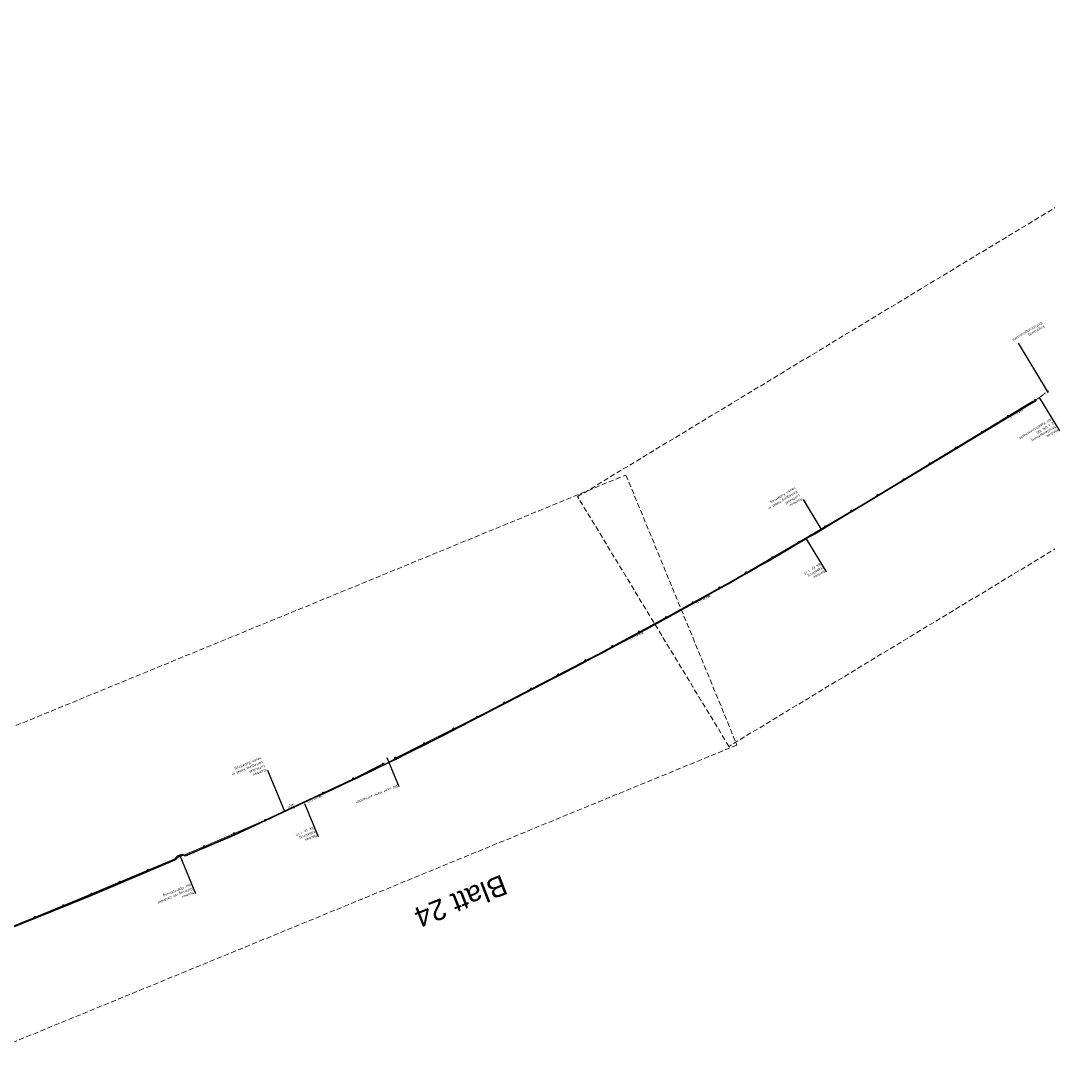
# Model space of a CAD drawing. Header units: metres. Extents: x 3425266 to 3446567, y 5432533 to 5452217.
# Tile 3 of 82: x 3428811 to 3429820, y 5433913 to 5434946. Entities that reach past the tile are written whole.
import ezdxf
from ezdxf import colors
from ezdxf.entities.mleader import LeaderData, LeaderLine
from ezdxf.math import Vec2, Vec3

# ---------------------------------------------------------------- set-up
doc = ezdxf.new("R2010")
doc.units = ezdxf.units.M
doc.header["$MEASUREMENT"] = 0
doc.linetypes.add('DASHED', pattern=[0.75, 0.5, -0.25])
doc.linetypes.add('STRICHLINIEX2', pattern=[1.5, 1, -0.5])
doc.layers.get('0').update_dxf_attribs({"true_color": 0x939393})
doc.layers.add('B_KTB_Text', color=7, linetype='Continuous', lineweight=18, true_color=0x939393)
doc.layers.add('MC-AL-Blattschnitte_3433', color=30, linetype='STRICHLINIEX2', lineweight=18, plot=False)
for name, color, linetype, lineweight in [('MC-AL_Neubau_Planung-ESTW-Landau-Kabel_ausgeschaltet_TXT', 50, 'Continuous', 25), ('MC_P_Beschriftung_Kabeltrog_TXT', 10, 'Continuous', 25), ('N_KTB', 10, 'Continuous', 25), ('N_KTB Verrohrung', 10, 'DASHED', 25), ('N_KTB_Text', 10, 'Continuous', 18), ('R_KTB', 40, 'Continuous', 18), ('R_KTB_Text', 40, 'Continuous', 18)]:
    doc.layers.add(name, color=color, linetype=linetype, lineweight=lineweight)
doc.styles.add('Isocpeur', font='isocpeur.ttf')
doc.styles.add('K_ISOCP', font='k_isocp.shx')
doc.styles.get("Standard").update_dxf_attribs({"font": 'arial.ttf'})
doc.dimstyles.get("Standard").update_dxf_attribs({"dimtxt": 0.18, "dimasz": 0.18, "dimexe": 0.18, "dimexo": 0.0625, "dimgap": 0.09, "dimtad": 0, "dimtih": 1, "dimtoh": 1, "dimdec": 4, "dimzin": 0, "dimdsep": 46, "dimtxsty": 'Standard', "dimcen": 0.09, "dimadec": 0, "dimazin": 0, "dimtfac": 1, "dimtdec": 4, "dimtofl": 0, "dimtmove": 0, "dimatfit": 1, "dimfxl": 1, "dimtolj": 1, "dimtzin": 0, "dimarcsym": 0})

# ---------------------------------------------------------------- blocks, each defined once
blk = doc.blocks.new('_None')
blk = doc.blocks.new('Mast')
at = {"layer": 'R_KTB'}
for p, q in [((0.6, 0.4), (-0.6, -0.4)), ((-0.4, 0.6), (0.4, -0.6))]:
    blk.add_line(p, q, dxfattribs=at)
blk.add_lwpolyline([(-0.6, -0.4), (-0.6, -0.5), (-0.5, -0.5), (-0.5, -0.6), (-0.4, -0.6), (-0.4, -0.7), (-0.3, -0.7), (-0.2, -0.7), (-0.1, -0.7), (-0.1, -0.7), (0, -0.7), (0.1, -0.7), (0.2, -0.7), (0.2, -0.7), (0.3, -0.7), (0.4, -0.6), (0.5, -0.6), (0.5, -0.5), (0.6, -0.5), (0.6, -0.4), (0.7, -0.4), (0.7, -0.3), (0.7, -0.2), (0.7, -0.1), (0.7, -0.1), (0.8, 0), (0.7, 0.1), (0.7, 0.2), (0.7, 0.2), (0.7, 0.3), (0.6, 0.4), (0.6, 0.5), (0.5, 0.5), (0.5, 0.6), (0.4, 0.6), (0.4, 0.7), (0.3, 0.7), (0.2, 0.7), (0.1, 0.7), (0.1, 0.7), (0, 0.8), (-0.1, 0.7), (-0.2, 0.7), (-0.2, 0.7), (-0.3, 0.7), (-0.4, 0.6), (-0.5, 0.6), (-0.5, 0.5), (-0.6, 0.5), (-0.6, 0.4), (-0.7, 0.4), (-0.7, 0.3), (-0.7, 0.2), (-0.7, 0.1), (-0.7, 0.1), (-0.7, 0), (-0.7, -0.1), (-0.7, -0.2), (-0.7, -0.2), (-0.7, -0.3), (-0.6, -0.4)], dxfattribs=at)
blk = doc.blocks.new('_Oblique')
at = {"color": 0, "linetype": 'ByBlock', "lineweight": -2}
blk.add_line((-0.5, -0.5), (0.5, 0.5), dxfattribs=at)
blk = doc.blocks.new('*D66')
at = {"layer": 'Defpoints', "color": 0, "lineweight": 5, "transparency": 16777216}
for p in [(3429075.2, 5434175.1), (3429076.6, 5434172), (3429076.7, 5434172)]:
    blk.add_point(p, dxfattribs=at)
at = {"layer": 'N_KTB_Text', "color": 0, "lineweight": 0, "transparency": 16777216}
for p, q in [((3429075.2, 5434175.1), (3429075.1, 5434175.1)), ((3429075.1, 5434175.1), (3429075.4, 5434174.6)), ((3429076.6, 5434172), (3429076.4, 5434172.5)), ((3429076.7, 5434172), (3429076.6, 5434172))]:
    blk.add_line(p, q, dxfattribs=at)
at = {"layer": 'N_KTB_Text', "color": 0, "lineweight": 0, "transparency": 16777216, "xscale": 0.5, "yscale": 0.5, "zscale": 0.5}
for p, rotation in [((3429075.1, 5434175.1), 115.3358500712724), ((3429076.6, 5434172), 295.3358500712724)]:
    blk.add_blockref('_Oblique', p, dxfattribs=dict(at, rotation=rotation))
at = {"layer": 'N_KTB_Text', "color": 0, "transparency": 16777216, "insert": (3429075.9, 5434173.5), "char_height": 1.8, "attachment_point": 5, "rotation": 202.3398, "style": 'Isocpeur'}
blk.add_mtext('\\A1;{\\L>}3,25', dxfattribs=at)

msp = doc.modelspace()

# ---------------------------------------------------------------- linework, layer by layer
at = {"layer": 'N_KTB', "flags": 128}
msp.add_lwpolyline([(3429820.033, 5434582.002), (3429819.198, 5434581.452), (3429819.661, 5434580.751), (3429820.495, 5434581.301), (3429820.033, 5434582.002)], close=True, dxfattribs=at)
msp.add_lwpolyline([(3429820.078, 5434581.026), (3429819.615, 5434581.727)], dxfattribs=at)
at = {"layer": 'R_KTB', "flags": 128}
for points in [[(3428990.906, 5434133.989), (3429020.267, 5434146.669), (3429050.909, 5434159.748), (3429079.114, 5434172.571), (3429107.832, 5434186.665), (3429137.315, 5434200.604), (3429166.625, 5434215.182)], [(3428990.906, 5434133.989), (3428866.886, 5434081.73), (3428822.168, 5434063.436), (3428759.633, 5434038.377), (3428653.714, 5433995.702), (3428634.371, 5433987.803)]]:
    msp.add_lwpolyline(points, dxfattribs=at)

# ---------------------------------------------------------------- block references
at = {"layer": 'R_KTB'}
for p, rotation in [((3429780.933, 5434556.998), 211.2322736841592), ((3429755.281, 5434541.442), 211.2322736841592), ((3429729.628, 5434525.887), 211.2322736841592), ((3429703.976, 5434510.332), 211.2322736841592), ((3429678.324, 5434494.777), 211.2322736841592), ((3429652.672, 5434479.221), 211.2322736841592), ((3429626.953, 5434463.778), 210.6149749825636), ((3429549.372, 5434418.159), 210.0355850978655), ((3429523.401, 5434403.143), 210.0355850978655), ((3429497.272, 5434388.404), 209.1324699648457), ((3429471.067, 5434373.799), 209.1324699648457), ((3429444.846, 5434359.223), 208.3278148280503), ((3429418.439, 5434344.988), 208.3278148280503), ((3429392.031, 5434330.752), 208.3278148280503), ((3429365.523, 5434316.708), 207.5094226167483), ((3429338.915, 5434302.851), 207.5094226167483), ((3429312.307, 5434288.994), 207.5094226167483), ((3429285.732, 5434275.074), 207.7055915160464), ((3429259.077, 5434261.309), 206.5787883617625), ((3429236.003, 5434249.765), 264.0443841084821), ((3429207.02, 5434235.325), 263.178687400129), ((3429107.832, 5434186.665), 263.178687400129), ((3429050.909, 5434159.748), 263.178687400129), ((3429020.267, 5434146.669), 263.178687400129), ((3428990.906, 5434133.989), 263.178687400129), ((3428963.26, 5434122.339), 202.8493426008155), ((3428935.614, 5434110.69), 202.8493426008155), ((3428907.968, 5434099.041), 202.8493426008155), ((3428880.323, 5434087.392), 202.8493426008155), ((3428852.615, 5434075.891), 202.2491123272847), ((3428824.848, 5434064.532), 202.2491123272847)]:
    msp.add_blockref('Mast', p, dxfattribs=dict(at, rotation=rotation))

# ---------------------------------------------------------------- texts
at = {"layer": 'MC-AL-Blattschnitte_3433', "insert": (3429290.786, 5434088.152), "char_height": 20, "attachment_point": 1, "rotation": 201.339847}
msp.add_mtext_dynamic_manual_height_columns('Blatt 24', width=268.81549, gutter_width=1, heights=[0], dxfattribs=at)
at = {"layer": 'MC_P_Beschriftung_Kabeltrog_TXT', "char_height": 1.8, "attachment_point": 1, "rotation": 209.305939, "style": 'K_ISOCP'}
for insert in [(3429488.653, 5434379.833), (3429422.585, 5434343.506)]:
    msp.add_mtext_dynamic_manual_height_columns('BKK Gr. I i. F.', width=17.65098, gutter_width=12.5, heights=[0], dxfattribs=dict(at, insert=insert))

# ---------------------------------------------------------------- leaders
at = {"layer": 'MC-AL_Neubau_Planung-ESTW-Landau-Kabel_ausgeschaltet_TXT'}
ml = msp.add_multileader_mtext('Standard', dxfattribs=at)
ml.set_content('Neubau\\PStraßenquerung\\P2 x DN 100\\Pmit Kabelkleinschacht', color=256, style='Isocpeur')
ml.set_leader_properties()
ml.set_arrow_properties(name='NONE')
ml.build(insert=Vec2(0, 0))
ml.multileader.update_dxf_attribs({"has_text_frame": 1, "text_left_attachment_type": 0, "text_right_attachment_type": 0, "dogleg_length": 0, "arrow_head_size": 0.18})
ctx = ml.context
ctx.base_point, ctx.char_height, ctx.arrow_head_size, ctx.landing_gap_size, ctx.plane_origin, ctx.plane_x_axis, ctx.plane_y_axis = Vec3(3429831.372, 5434542.686), 2.5, 0.18, 1, Vec3(3430014.824, 5434413.931), Vec3(-0.85544929, -0.51788659), Vec3(0.51788659, -0.85544929)
ctx.left_attachment, ctx.right_attachment = 0, 0
notes = []
notes.append((ctx, [(0, (1, 1, 0), (3429831.372, 5434542.686), (-0.85544929, -0.51788659), 0, [(0, [(3429811.595, 5434575.352)], 0, [])])]))
ctx.mtext.insert, ctx.mtext.text_direction, ctx.mtext.rotation, ctx.mtext.flow_direction = Vec3(3429830.516, 5434542.168), Vec3(-0.85544929, -0.51788659), 3.68597123, 5
ctx.mtext.has_bg_fill, ctx.mtext.bg_color, ctx.mtext.bg_scale_factor, ctx.mtext.bg_transparency, ctx.mtext.use_window_bg_color = 1, -1027028792, 1.5, 0, 1
ml = msp.add_multileader_mtext('Standard', dxfattribs=at)
ml.set_content('Neubau\\PKabeltrog\\PBk Gr. I i.F.', color=256, style='Isocpeur')
ml.set_leader_properties()
ml.set_arrow_properties(name='NONE')
ml.build(insert=Vec2(0, 0))
ml.multileader.update_dxf_attribs({"has_text_frame": 1, "text_left_attachment_type": 0, "text_right_attachment_type": 0, "dogleg_length": 0, "arrow_head_size": 0.18})
ctx = ml.context
ctx.base_point, ctx.char_height, ctx.arrow_head_size, ctx.landing_gap_size, ctx.plane_origin, ctx.plane_x_axis, ctx.plane_y_axis = Vec3(3429602.285, 5434403.997), 2.5, 0.18, 1, Vec3(3429783.405, 5434304.174), Vec3(-0.85544929, -0.51788659), Vec3(0.51788659, -0.85544929)
ctx.left_attachment, ctx.right_attachment = 0, 0
notes.append((ctx, [(0, (1, 1, 0), (3429602.285, 5434403.997), (-0.21584295, -0.97642809), 0, [(0, [(3429582.458, 5434436.535)], 0, [])])]))
ctx.mtext.insert, ctx.mtext.text_direction, ctx.mtext.rotation, ctx.mtext.flow_direction = Vec3(3429601.429, 5434403.479), Vec3(-0.85544929, -0.51788659), 3.68597123, 5
ctx.mtext.has_bg_fill, ctx.mtext.bg_color, ctx.mtext.bg_scale_factor, ctx.mtext.bg_transparency, ctx.mtext.use_window_bg_color = 1, -1027028792, 1.5, 0, 1
at = {"layer": 'R_KTB_Text'}
ml = msp.add_multileader_mtext('Standard', dxfattribs=at)
ml.set_content('Rückbau\\PLuftkabel\\PVerlegung Kabel in \\Pneuen Kabeltrog', color=256, style='Isocpeur')
ml.set_leader_properties()
ml.set_arrow_properties(name='NONE')
ml.build(insert=Vec2(0, 0))
ml.multileader.update_dxf_attribs({"has_text_frame": 1, "text_left_attachment_type": 0, "text_right_attachment_type": 0, "dogleg_length": 0, "arrow_head_size": 0.18})
ctx = ml.context
ctx.base_point, ctx.char_height, ctx.arrow_head_size, ctx.landing_gap_size, ctx.plane_origin, ctx.plane_x_axis, ctx.plane_y_axis = Vec3(3429579.909, 5434475.243), 2.5, 0.18, 1, Vec3(3429785.044, 5434324.776), Vec3(-0.85544929, -0.51788659), Vec3(0.51788659, -0.85544929)
ctx.left_attachment, ctx.right_attachment = 0, 0
notes.append((ctx, [(0, (1, 1, 0), (3429579.909, 5434475.243), (-0.85544929, -0.51788659), 0, [(0, [(3429597.134, 5434446.133)], 0, [])])]))
ctx.mtext.insert, ctx.mtext.text_direction, ctx.mtext.rotation, ctx.mtext.flow_direction = Vec3(3429579.053, 5434474.725), Vec3(-0.85544929, -0.51788659), 3.68597123, 5
ctx.mtext.has_bg_fill, ctx.mtext.bg_color, ctx.mtext.bg_scale_factor, ctx.mtext.bg_transparency, ctx.mtext.use_window_bg_color = 1, -1027028792, 1.5, 0, 1
for ctx, leaders in notes:
    for number, flags, end, landing, length, lines in leaders:
        leader = LeaderData()
        leader.index, (leader.has_last_leader_line, leader.has_dogleg_vector, leader.attachment_direction) = number, flags
        leader.last_leader_point, leader.dogleg_vector, leader.dogleg_length = Vec3(end), Vec3(landing), length
        for number, points, colour, breaks in lines:
            line = LeaderLine()
            line.index, line.vertices, line.color, line.breaks = number, Vec3.list(points), colors.encode_raw_color(colour), breaks
            leader.lines.append(line)
        ctx.leaders.append(leader)

# ---------------------------------------------------------------- next in the draw order: linework, layer by layer
at = {"layer": 'MC-AL-Blattschnitte_3433', "ltscale": 5}
msp.add_lwpolyline([(3430278.919, 5434700.018), (3429506.539, 5434232.421), (3429357.905, 5434477.935), (3430130.286, 5434945.532)], close=True, dxfattribs=at)
at = {"layer": 'N_KTB', "flags": 128}
msp.add_lwpolyline([(3429807.85, 5434573.422), (3429806.565, 5434572.647), (3429807.34, 5434571.362), (3429808.625, 5434572.137), (3429807.85, 5434573.422)], dxfattribs=at)
at = {"layer": 'N_KTB Verrohrung', "ltscale": 2.5, "flags": 128}
msp.add_lwpolyline([(3429808.237, 5434572.78), (3429817.77, 5434580.082)], dxfattribs=at)
at = {"layer": 'R_KTB', "flags": 128}
msp.add_lwpolyline([(3429805.158, 5434571.688), (3429637.402, 5434469.962), (3429570.619, 5434430.443), (3429514.947, 5434398.255), (3429446.947, 5434360.356), (3429378.934, 5434323.692), (3429304.18, 5434284.762), (3429268.43, 5434265.988), (3429236.003, 5434249.765), (3429207.02, 5434235.325), (3429178.62, 5434220.978)], dxfattribs=at)

# ---------------------------------------------------------------- next in the draw order: block references
at = {"layer": 'R_KTB', "rotation": 210.6149749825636}
for p in [(3429601.134, 5434448.5), (3429575.316, 5434433.222)]:
    msp.add_blockref('Mast', p, dxfattribs=at)

# ---------------------------------------------------------------- next in the draw order: texts
at = {"layer": 'MC_P_Beschriftung_Kabeltrog_TXT', "insert": (3429795.705, 5434562.436), "char_height": 1.8, "attachment_point": 1, "rotation": 211.329468, "style": 'K_ISOCP'}
msp.add_mtext_dynamic_manual_height_columns('BKK Gr. I i. F.', width=17.65098, gutter_width=12.5, heights=[0], dxfattribs=at)

# ---------------------------------------------------------------- next in the draw order: leaders
at = {"layer": 'MC-AL_Neubau_Planung-ESTW-Landau-Kabel_ausgeschaltet_TXT'}
ml = msp.add_multileader_mtext('Standard', dxfattribs=at)
ml.set_content('Neubau\\PKabeltrog\\PBk Gr. I i.F.', color=256, style='Isocpeur')
ml.set_leader_properties()
ml.set_arrow_properties(name='NONE')
ml.build(insert=Vec2(0, 0))
ml.multileader.update_dxf_attribs({"has_text_frame": 1, "text_left_attachment_type": 0, "text_right_attachment_type": 0, "dogleg_length": 0, "arrow_head_size": 0.18})
ctx = ml.context
ctx.base_point, ctx.char_height, ctx.arrow_head_size, ctx.landing_gap_size, ctx.plane_origin, ctx.plane_x_axis, ctx.plane_y_axis = Vec3(3429103.018, 5434143.869), 2.5, 0.18, 1, Vec3(3429277.498, 5434036.149), Vec3(-0.92494611, -0.38009826), Vec3(0.38009826, -0.92494611)
ctx.left_attachment, ctx.right_attachment = 0, 0
notes = []
notes.append((ctx, [(0, (1, 1, 0), (3429103.018, 5434143.869), (-0.21584295, -0.97642809), 0, [(0, [(3429089.671, 5434176.347)], 0, [])])]))
ctx.mtext.insert, ctx.mtext.text_direction, ctx.mtext.rotation, ctx.mtext.flow_direction = Vec3(3429102.093, 5434143.489), Vec3(-0.92494611, -0.38009826), 3.53149518, 5
ctx.mtext.has_bg_fill, ctx.mtext.bg_color, ctx.mtext.bg_scale_factor, ctx.mtext.bg_transparency, ctx.mtext.use_window_bg_color = 1, -1027028792, 1.5, 0, 1
at = {"layer": 'R_KTB_Text'}
ml = msp.add_multileader_mtext('Standard', dxfattribs=at)
ml.set_content('Rückbau\\PLuftkabel\\PVerlegung Kabel in \\Pneuen Kabeltrog', color=256, style='Isocpeur')
ml.set_leader_properties()
ml.set_arrow_properties(name='NONE')
ml.build(insert=Vec2(0, 0))
ml.multileader.update_dxf_attribs({"has_text_frame": 1, "text_left_attachment_type": 0, "text_right_attachment_type": 0, "dogleg_length": 0, "arrow_head_size": 0.18})
ctx = ml.context
ctx.base_point, ctx.char_height, ctx.arrow_head_size, ctx.landing_gap_size, ctx.plane_origin, ctx.plane_x_axis, ctx.plane_y_axis = Vec3(3429053.551, 5434208.61), 2.5, 0.18, 1, Vec3(3429282.287, 5434056.254), Vec3(-0.92494611, -0.38009826), Vec3(0.38009826, -0.92494611)
ctx.left_attachment, ctx.right_attachment = 0, 0
notes.append((ctx, [(0, (1, 1, 0), (3429053.551, 5434208.61), (-0.85544929, -0.51788659), 0, [(0, [(3429070.053, 5434168.452)], 0, [])])]))
ctx.mtext.insert, ctx.mtext.text_direction, ctx.mtext.rotation, ctx.mtext.flow_direction = Vec3(3429052.626, 5434208.23), Vec3(-0.92494611, -0.38009826), 3.53149518, 5
ctx.mtext.has_bg_fill, ctx.mtext.bg_color, ctx.mtext.bg_scale_factor, ctx.mtext.bg_transparency, ctx.mtext.use_window_bg_color = 1, -1027028792, 1.5, 0, 1
for ctx, leaders in notes:
    for number, flags, end, landing, length, lines in leaders:
        leader = LeaderData()
        leader.index, (leader.has_last_leader_line, leader.has_dogleg_vector, leader.attachment_direction) = number, flags
        leader.last_leader_point, leader.dogleg_vector, leader.dogleg_length = Vec3(end), Vec3(landing), length
        for number, points, colour, breaks in lines:
            line = LeaderLine()
            line.index, line.vertices, line.color, line.breaks = number, Vec3.list(points), colors.encode_raw_color(colour), breaks
            leader.lines.append(line)
        ctx.leaders.append(leader)

# ---------------------------------------------------------------- next in the draw order: linework, layer by layer
at = {"layer": 'N_KTB', "flags": 128}
msp.add_lwpolyline([(3428633.972, 5433988.537), (3428638.637, 5433989.07), (3428877.258, 5434085.428), (3428962.079, 5434121.243), (3428964.998, 5434124.637), (3428968.919, 5434126.321), (3428972.701, 5434125.191), (3429020.097, 5434145.517), (3429099.15, 5434182.486, 0.01320588), (3429243.19, 5434252.752), (3429333.128, 5434299.265, 0.01690321), (3429637.411, 5434469.97), (3429806.824, 5434572.218)], format="xyb", dxfattribs=at)

# ---------------------------------------------------------------- next in the draw order: block references
at = {"layer": 'R_KTB', "rotation": 263.178687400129}
msp.add_blockref('Mast', (3429079.114, 5434172.571), dxfattribs=at)

# ---------------------------------------------------------------- next in the draw order: texts
at = {"layer": 'MC_P_Beschriftung_Kabeltrog_TXT', "insert": (3429106.64, 5434182.889), "char_height": 1.8, "attachment_point": 1, "rotation": 205.700649, "style": 'K_ISOCP'}
msp.add_mtext_dynamic_manual_height_columns('BKK Gr. I i. F.', width=17.65098, gutter_width=12.5, heights=[0], dxfattribs=at)

# ---------------------------------------------------------------- next in the draw order: dimensions: what is measured, and where the dimension line sits
at = {"layer": 'N_KTB_Text'}
dim = msp.add_aligned_dim(p1=(3429075.175, 5434175.138), p2=(3429076.673, 5434171.975), distance=-0.056, text='{\\L>}3,25', dimstyle='Standard', override={"dimtxt": 1.8, "dimasz": 0.5, "dimexe": 0, "dimexo": 0, "dimdec": 2, "dimdsep": 44, "dimtxsty": 'Isocpeur', "dimblk1": 'Oblique', "dimblk2": 'Oblique', "dimsah": 1, "dimlwd": 0, "dimlwe": 0}, dxfattribs=at)
dim.commit()
dim.dimension.update_dxf_attribs({"geometry": '*D66', "text_midpoint": (3429075.874, 5434173.532)})

# ---------------------------------------------------------------- next in the draw order: leaders
ml = msp.add_multileader_mtext('Standard', dxfattribs=at)
ml.set_content('Ergänzung\\PEinführungsbausatz', color=256, style='Isocpeur')
ml.set_leader_properties()
ml.set_arrow_properties(name='NONE')
ml.build(insert=Vec2(0, 0))
ml.multileader.update_dxf_attribs({"has_text_frame": 1, "text_left_attachment_type": 0, "text_right_attachment_type": 0, "dogleg_length": 0, "arrow_head_size": 0.18})
ctx = ml.context
ctx.base_point, ctx.char_height, ctx.arrow_head_size, ctx.landing_gap_size, ctx.plane_origin, ctx.plane_x_axis, ctx.plane_y_axis = Vec3(3429817.945, 5434644.833), 2.5, 0.18, 1, Vec3(3430011.695, 5434426.014), Vec3(-0.85544929, -0.51788659), Vec3(0.51788659, -0.85544929)
ctx.left_attachment, ctx.right_attachment = 0, 0
notes = []
notes.append((ctx, [(1, (1, 1, 0), (3429791.212, 5434628.649), (0.85544929, 0.51788659), 0, [(0, [(3429819.615, 5434581.727)], 0, [])])]))
ctx.mtext.insert, ctx.mtext.text_direction, ctx.mtext.rotation, ctx.mtext.flow_direction = Vec3(3429817.089, 5434644.315), Vec3(-0.85544929, -0.51788659), 3.68597123, 5
ctx.mtext.has_bg_fill, ctx.mtext.bg_color, ctx.mtext.bg_scale_factor, ctx.mtext.bg_transparency, ctx.mtext.use_window_bg_color = 1, -1027028792, 1.5, 0, 1
for ctx, leaders in notes:
    for number, flags, end, landing, length, lines in leaders:
        leader = LeaderData()
        leader.index, (leader.has_last_leader_line, leader.has_dogleg_vector, leader.attachment_direction) = number, flags
        leader.last_leader_point, leader.dogleg_vector, leader.dogleg_length = Vec3(end), Vec3(landing), length
        for number, points, colour, breaks in lines:
            line = LeaderLine()
            line.index, line.vertices, line.color, line.breaks = number, Vec3.list(points), colors.encode_raw_color(colour), breaks
            leader.lines.append(line)
        ctx.leaders.append(leader)

# ---------------------------------------------------------------- next in the draw order: leaders
at = {"layer": 'B_KTB_Text'}
ml = msp.add_multileader_mtext('Standard', dxfattribs=at)
ml.set_content('BÜ nicht mehr vorhanden', color=256, style='Isocpeur')
ml.set_leader_properties()
ml.set_arrow_properties(name='NONE')
ml.build(insert=Vec2(0, 0))
ml.multileader.update_dxf_attribs({"has_text_frame": 1, "text_left_attachment_type": 0, "text_right_attachment_type": 0, "dogleg_length": 0, "arrow_head_size": 0.18})
ctx = ml.context
ctx.base_point, ctx.char_height, ctx.arrow_head_size, ctx.landing_gap_size, ctx.plane_origin, ctx.plane_x_axis, ctx.plane_y_axis = Vec3(3429182.187, 5434192.806), 2.5, 0.18, 1, Vec3(3429381.608, 5434069.649), Vec3(-0.92494611, -0.38009826), Vec3(0.38009826, -0.92494611)
ctx.left_attachment, ctx.right_attachment = 0, 0
notes = []
notes.append((ctx, [(0, (1, 1, 0), (3429182.187, 5434192.806), (-0.21584295, -0.97642809), 0, [(0, [(3429170.464, 5434221.334)], 0, [])])]))
ctx.mtext.insert, ctx.mtext.text_direction, ctx.mtext.rotation, ctx.mtext.flow_direction = Vec3(3429181.262, 5434192.426), Vec3(-0.92494611, -0.38009826), 3.53149518, 5
ctx.mtext.has_bg_fill, ctx.mtext.bg_color, ctx.mtext.bg_scale_factor, ctx.mtext.bg_transparency, ctx.mtext.use_window_bg_color = 1, -1027028792, 1.5, 0, 1
at = {"layer": 'MC-AL_Neubau_Planung-ESTW-Landau-Kabel_ausgeschaltet_TXT'}
ml = msp.add_multileader_mtext('Standard', dxfattribs=at)
ml.set_content('Neubau\\PRohrzug am Geländer\\Pder Überführung', color=256, style='Isocpeur')
ml.set_leader_properties()
ml.set_arrow_properties(name='NONE')
ml.build(insert=Vec2(0, 0))
ml.multileader.update_dxf_attribs({"has_text_frame": 1, "text_left_attachment_type": 0, "text_right_attachment_type": 0, "dogleg_length": 0, "arrow_head_size": 0.18})
ctx = ml.context
ctx.base_point, ctx.char_height, ctx.arrow_head_size, ctx.landing_gap_size, ctx.plane_origin, ctx.plane_x_axis, ctx.plane_y_axis = Vec3(3428982.387, 5434087.869), 2.5, 0.18, 1, Vec3(3429197.984, 5433957.457), Vec3(-0.92494611, -0.38009826), Vec3(0.38009826, -0.92494611)
ctx.left_attachment, ctx.right_attachment = 0, 0
notes.append((ctx, [(0, (1, 1, 0), (3428982.387, 5434087.869), (-0.21584295, -0.97642809), 0, [(0, [(3428967.126, 5434125.006)], 0, [])])]))
ctx.mtext.insert, ctx.mtext.text_direction, ctx.mtext.rotation, ctx.mtext.flow_direction = Vec3(3428981.462, 5434087.489), Vec3(-0.92494611, -0.38009826), 3.53149518, 5
ctx.mtext.has_bg_fill, ctx.mtext.bg_color, ctx.mtext.bg_scale_factor, ctx.mtext.bg_transparency, ctx.mtext.use_window_bg_color = 1, -1027028792, 1.5, 0, 1
for ctx, leaders in notes:
    for number, flags, end, landing, length, lines in leaders:
        leader = LeaderData()
        leader.index, (leader.has_last_leader_line, leader.has_dogleg_vector, leader.attachment_direction) = number, flags
        leader.last_leader_point, leader.dogleg_vector, leader.dogleg_length = Vec3(end), Vec3(landing), length
        for number, points, colour, breaks in lines:
            line = LeaderLine()
            line.index, line.vertices, line.color, line.breaks = number, Vec3.list(points), colors.encode_raw_color(colour), breaks
            leader.lines.append(line)
        ctx.leaders.append(leader)

# ---------------------------------------------------------------- next in the draw order: linework, layer by layer
at = {"layer": 'MC-AL-Blattschnitte_3433', "ltscale": 5}
msp.add_lwpolyline([(3429514.49, 5434233.737), (3428734.637, 5433913.264), (3428625.549, 5434178.723), (3429405.402, 5434499.197)], close=True, dxfattribs=at)
at = {"layer": 'N_KTB', "flags": 128}
msp.add_lwpolyline([(3428634.148, 5433988.054), (3428638.774, 5433988.586), (3428877.449, 5434084.965), (3428962.382, 5434120.828), (3428965.302, 5434124.223), (3428968.95, 5434125.79), (3428972.732, 5434124.66), (3429020.301, 5434145.06), (3429099.359, 5434182.032, 0.01320562), (3429243.42, 5434252.308), (3429333.358, 5434298.821, 0.01690319), (3429637.67, 5434469.543), (3429807.082, 5434571.79)], format="xyb", dxfattribs=at)

# ---------------------------------------------------------------- next in the draw order: block references
at = {"layer": 'R_KTB', "rotation": 263.178687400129}
for p in [(3429178.62, 5434220.978), (3429166.625, 5434215.182), (3429137.315, 5434200.604)]:
    msp.add_blockref('Mast', p, dxfattribs=at)

doc.saveas('drawing.dxf')
